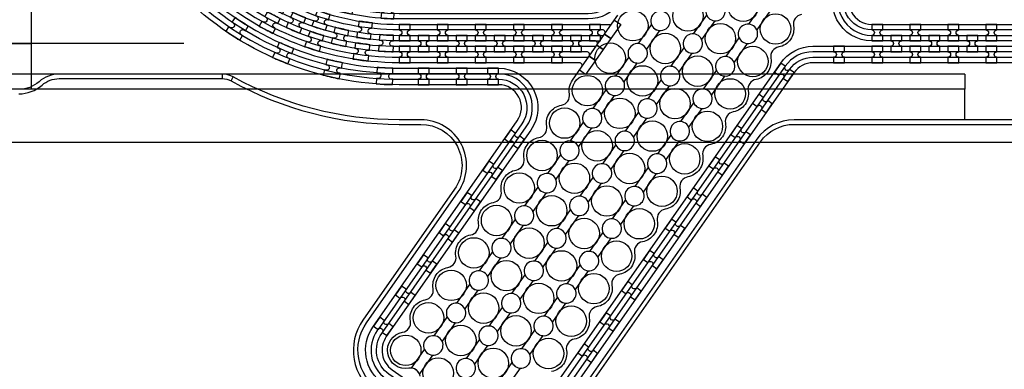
# Model space of a CAD drawing. Extents: x -63500 to 63500, y -63500 to 63500.
# Tile 180 of 256: x -22601 to -16134, y 23513 to 25807. Entities that reach past the tile are written whole.
import ezdxf

# ---------------------------------------------------------------- set-up
doc = ezdxf.new("R2010")
doc.units = 13
doc.header["$MEASUREMENT"] = 0
for name, color, linetype in [('1_Metal', 2, 'Continuous'), ('2_Electrodes', 5, 'Continuous'), ('3_Outline', 4, 'Continuous')]:
    doc.layers.add(name, color=color, linetype=linetype)

# ---------------------------------------------------------------- blocks, each defined once
blk = doc.blocks.new('*U100')
at = {"layer": '1_Metal'}
for points in [[(137.3, 193.7, -1), (140.1, 229.6, 0.000475), (142.9, 229.4), (145.6, 265.3, -0.013499), (66.1, 273.3), (61.5, 237.6, 0.000627), (65.3, 237.1, -1), (60.8, 201.4, -0.000627), (56.9, 201.9), (52.3, 166.2, 0.013498), (137.6, 157.5), (140.3, 193.5, -0.000475)], [(-23, 31.6), (-17.3, 67.2, -0.000725), (-22.1, 68, -1), (-16.2, 103.5, 0.000725), (-11.5, 102.7), (-5.7, 138.2, -0.013497), (-91.8, 154.6), (-99.5, 119.4, 0.000878), (-93.8, 118.2, -1), (-101.4, 83, -0.000877), (-107.2, 84.3), (-114.9, 49.1, 0.013496)], [(-122.5, 13.9), (-130.2, -21.2, 0.001088), (-122.5, -22.9, -1), (-130.1, -58.1, -0.001088), (-137.9, -56.4), (-145.6, -91.6, 0.013495), (-46.1, -110.5), (-40.3, -75, -0.000936), (-47.1, -73.9, -1), (-41.2, -38.3, 0.000936), (-34.6, -39.4), (-28.8, -3.9, -0.013496)], [(38.6, 59.1), (34, 23.4, 0.000987), (40.8, 22.5, -1), (36.4, -13.2, -0.000987), (29.4, -12.4), (24.9, -48.1, 0.013495), (121.7, -57.8), (124.4, -21.9, -0.000835), (118.5, -21.5, -1), (121.3, 14.4, 0.000835), (127, 14), (129.7, 49.9, -0.013497), (38.6, 59.1)], [(16.3, -192.1, -1), (11.9, -227.9, -0.001268), (1.9, -226.6), (-2.6, -262.3, 0.013494), (105.8, -273.3), (108.5, -237.4, -0.001116), (99.6, -236.7, -1), (102.5, -200.8, 0.001116), (111.1, -201.5), (113.8, -165.6, -0.013495), (11.1, -155.2), (6.5, -190.9, 0.001268)]]:
    blk.add_lwpolyline(points, format="xyb", close=True, dxfattribs=at)
blk = doc.blocks.new('*U102')
at = {"layer": '1_Metal', "color": 0, "linetype": 'ByBlock', "lineweight": -2, "transparency": 16777216}
for p, rotation in [((-415.8, 1200.9), 80.00000000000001), ((-537.3, 919.2), 70.00000000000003), ((-705.7, 662.9), 59.99999999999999), ((-916.2, 439.7), 50), ((-1162.2, 256.5), 40), ((-1436.2, 118.7), 30.00000000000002), ((-1730.1, 30.7), 19.99999999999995), ((-2034.7, -5), 9.999999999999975)]:
    blk.add_blockref('*U100', p, dxfattribs=dict(at, rotation=rotation))
blk.add_blockref('*U100', (-2340.9, 12.7), dxfattribs=at)

msp = doc.modelspace()

# ---------------------------------------------------------------- linework, layer by layer
for p, q in [((-22522.9, 25350), (-22522.9, 25950)), ((-21522.9, 25650), (-24522.9, 25650)), ((-24522.9, 25650), (-22522.9, 25650)), ((-16394.3, 25450), (-24415.8, 25450)), ((-16394.3, 25450), (-16394.3, 25350)), ((-16394.3, 25350), (-23944.8, 25350)), ((-16394.3, 25150), (-16394.3, 25350)), ((0, 25000), (-34000, 25000))]:
    msp.add_line(p, q)
for radius in [50000, 47500, 45000]:
    msp.add_circle((0, 0), radius)
at = {"layer": '1_Metal'}
for points in [[(-50000, 0, -1), (50000, 0), (51000, 0, 1), (-51000, 0)], [(10487.8, 29740), (10085.9, 29740), (-20108.6, 29740, 0.414214), (-21948.6, 27900), (-21948.6, 27400, 0.414214), (-20108.6, 25560), (-18875.7, 25560, 0.244698), (-18860.9, 25567.7), (-18819.6, 25538.8), (-18884.1, 25446.5), (-18925.1, 25475.2), (-18910.7, 25495.7, 0.606815), (-18925.5, 25524), (-20108.7, 25524, -0.414214), (-21984.7, 27400), (-21984.7, 27900, -0.414214), (-20108.7, 29776), (10085.9, 29776), (10487.8, 29776)], [(10487.8, 29668), (10085.9, 29668), (-20108.6, 29668, 0.414214), (-21876.6, 27900), (-21876.6, 27400, 0.414214), (-20108.6, 25632), (-18824.5, 25632, 0.244698), (-18809.8, 25639.7), (-18768.9, 25611.1), (-18819.6, 25538.8), (-18860.9, 25567.7, 0.606815), (-18875.7, 25596), (-20108.6, 25596, -0.414214), (-21912.6, 27400), (-21912.6, 27900, -0.414214), (-20108.6, 29704), (10085.9, 29704), (10487.8, 29704)], [(10487.8, 29596), (10085.9, 29596), (-20108.6, 29596, 0.414214), (-21804.6, 27900), (-21804.6, 27400, 0.414214), (-20108.6, 25704), (-18774.3, 25704, 0.244698), (-18759.5, 25711.7), (-18718.6, 25683), (-18768.9, 25611.1), (-18809.8, 25639.7, 0.606815), (-18824.5, 25668), (-20108.6, 25668, -0.414214), (-21840.6, 27400), (-21840.6, 27900, -0.414214), (-20108.6, 29632), (10085.9, 29632), (10487.8, 29632)], [(10487.8, 29524), (10085.9, 29524), (10085.9, 29524), (-20108.7, 29524, 0.414214), (-21732.7, 27900), (-21732.7, 27400, 0.414214), (-20108.7, 25776), (-18723.8, 25776, 0.244698), (-18709.1, 25783.7), (-18694.7, 25804.2), (-18653.8, 25775.5), (-18718.6, 25683), (-18759.5, 25711.7, 0.606815), (-18774.3, 25740), (-20108.6, 25740, -0.414214), (-21768.6, 27400), (-21768.6, 27900, -0.414214), (-20108.6, 29560), (10085.9, 29560), (10487.8, 29560)], [(-20108.7, 25668), (-20036.7, 25668), (-20036.7, 25704, -0.414214), (-20054.7, 25722), (-20054.7, 25722, -0.414214), (-20036.7, 25740), (-20036.7, 25776), (-20108.7, 25776), (-20108.7, 25740, -0.414214), (-20090.7, 25722), (-20090.7, 25722, -0.414214), (-20108.7, 25704), (-20108.7, 25668)], [(-19858.7, 25668), (-19786.7, 25668), (-19786.7, 25704, -0.414214), (-19804.7, 25722), (-19804.7, 25722, -0.414214), (-19786.7, 25740), (-19786.7, 25776), (-19858.7, 25776), (-19858.7, 25740, -0.414214), (-19840.7, 25722), (-19840.7, 25722, -0.414214), (-19858.7, 25704), (-19858.7, 25668)], [(-19608.7, 25668), (-19536.7, 25668), (-19536.7, 25704, -0.414214), (-19554.7, 25722), (-19554.7, 25722, -0.414214), (-19536.7, 25740), (-19536.7, 25776), (-19608.7, 25776), (-19608.7, 25740, -0.414214), (-19590.7, 25722), (-19590.7, 25722, -0.414214), (-19608.7, 25704), (-19608.7, 25668)], [(-19358.7, 25668), (-19286.7, 25668), (-19286.7, 25704, -0.414214), (-19304.7, 25722), (-19304.7, 25722, -0.414214), (-19286.7, 25740), (-19286.7, 25776), (-19358.7, 25776), (-19358.7, 25740, -0.414214), (-19340.7, 25722), (-19340.7, 25722, -0.414214), (-19358.7, 25704), (-19358.7, 25668)], [(-19108.7, 25668), (-19036.7, 25668), (-19036.7, 25704, -0.414214), (-19054.7, 25722), (-19054.7, 25722, -0.414214), (-19036.7, 25740), (-19036.7, 25776), (-19108.7, 25776), (-19108.7, 25740, -0.414214), (-19090.7, 25722), (-19090.7, 25722, -0.414214), (-19108.7, 25704), (-19108.7, 25668)], [(-18858.7, 25668), (-18786.7, 25668), (-18786.7, 25704, -0.414214), (-18804.7, 25722), (-18804.7, 25722, -0.414214), (-18786.7, 25740), (-18786.7, 25776), (-18858.7, 25776), (-18858.7, 25740, -0.414214), (-18840.7, 25722), (-18840.7, 25722, -0.414214), (-18858.7, 25704), (-18858.7, 25668)], [(-17005.3, 25668), (-16933.3, 25668), (-16933.3, 25704, -0.414214), (-16951.3, 25722), (-16951.3, 25722, -0.414214), (-16933.3, 25740), (-16933.3, 25776), (-17005.3, 25776), (-17005.3, 25740, -0.414214), (-16987.3, 25722), (-16987.3, 25722, -0.414214), (-17005.3, 25704), (-17005.3, 25668)], [(-16755.3, 25668), (-16683.3, 25668), (-16683.3, 25704, -0.414214), (-16701.3, 25722), (-16701.3, 25722, -0.414214), (-16683.3, 25740), (-16683.3, 25776), (-16755.3, 25776), (-16755.3, 25740, -0.414214), (-16737.3, 25722), (-16737.3, 25722, -0.414214), (-16755.3, 25704), (-16755.3, 25668)], [(-16505.3, 25668), (-16433.3, 25668), (-16433.3, 25704, -0.414214), (-16451.3, 25722), (-16451.3, 25722, -0.414214), (-16433.3, 25740), (-16433.3, 25776), (-16505.3, 25776), (-16505.3, 25740, -0.414214), (-16487.3, 25722), (-16487.3, 25722, -0.414214), (-16505.3, 25704), (-16505.3, 25668)], [(-16255.3, 25668), (-16183.3, 25668), (-16183.3, 25704, -0.414214), (-16201.3, 25722), (-16201.3, 25722, -0.414214), (-16183.3, 25740), (-16183.3, 25776), (-16255.3, 25776), (-16255.3, 25740, -0.414214), (-16237.3, 25722), (-16237.3, 25722, -0.414214), (-16255.3, 25704), (-16255.3, 25668)], [(-19983.7, 25596), (-19911.7, 25596), (-19911.7, 25632, -0.414214), (-19929.7, 25650), (-19929.7, 25650, -0.414214), (-19911.7, 25668), (-19911.7, 25704), (-19983.7, 25704), (-19983.7, 25668, -0.414214), (-19965.7, 25650), (-19965.7, 25650, -0.414214), (-19983.7, 25632), (-19983.7, 25596)], [(-19733.7, 25596), (-19661.7, 25596), (-19661.7, 25632, -0.414214), (-19679.7, 25650), (-19679.7, 25650, -0.414214), (-19661.7, 25668), (-19661.7, 25704), (-19733.7, 25704), (-19733.7, 25668, -0.414214), (-19715.7, 25650), (-19715.7, 25650, -0.414214), (-19733.7, 25632), (-19733.7, 25596)], [(-19483.7, 25596), (-19411.7, 25596), (-19411.7, 25632, -0.414214), (-19429.7, 25650), (-19429.7, 25650, -0.414214), (-19411.7, 25668), (-19411.7, 25704), (-19483.7, 25704), (-19483.7, 25668, -0.414214), (-19465.7, 25650), (-19465.7, 25650, -0.414214), (-19483.7, 25632), (-19483.7, 25596)], [(-19233.7, 25596), (-19161.7, 25596), (-19161.7, 25632, -0.414214), (-19179.7, 25650), (-19179.7, 25650, -0.414214), (-19161.7, 25668), (-19161.7, 25704), (-19233.7, 25704), (-19233.7, 25668, -0.414214), (-19215.7, 25650), (-19215.7, 25650, -0.414214), (-19233.7, 25632), (-19233.7, 25596)], [(-18983.7, 25596), (-18911.7, 25596), (-18911.7, 25632, -0.414214), (-18929.7, 25650), (-18929.7, 25650, -0.414214), (-18911.7, 25668), (-18911.7, 25704), (-18983.7, 25704), (-18983.7, 25668, -0.414214), (-18965.7, 25650), (-18965.7, 25650, -0.414214), (-18983.7, 25632), (-18983.7, 25596)], [(-16880.3, 25596), (-16808.3, 25596), (-16808.3, 25632, -0.414214), (-16826.3, 25650), (-16826.3, 25650, -0.414214), (-16808.3, 25668), (-16808.3, 25704), (-16880.3, 25704), (-16880.3, 25668, -0.414214), (-16862.3, 25650), (-16862.3, 25650, -0.414214), (-16880.3, 25632), (-16880.3, 25596)], [(-16630.3, 25596), (-16558.3, 25596), (-16558.3, 25632, -0.414214), (-16576.3, 25650), (-16576.3, 25650, -0.414214), (-16558.3, 25668), (-16558.3, 25704), (-16630.3, 25704), (-16630.3, 25668, -0.414214), (-16612.3, 25650), (-16612.3, 25650, -0.414214), (-16630.3, 25632), (-16630.3, 25596)], [(-16380.3, 25596), (-16308.3, 25596), (-16308.3, 25632, -0.414214), (-16326.3, 25650), (-16326.3, 25650, -0.414214), (-16308.3, 25668), (-16308.3, 25704), (-16380.3, 25704), (-16380.3, 25668, -0.414214), (-16362.3, 25650), (-16362.3, 25650, -0.414214), (-16380.3, 25632), (-16380.3, 25596)], [(-20108.7, 25632), (-20108.7, 25596, -0.414214), (-20090.7, 25578), (-20090.7, 25578, -0.414214), (-20108.7, 25560), (-20108.7, 25524), (-20036.7, 25524), (-20036.7, 25560, -0.414214), (-20054.7, 25578), (-20054.7, 25578, -0.414214), (-20036.7, 25596), (-20036.7, 25632)], [(-19858.7, 25632), (-19858.7, 25596, -0.414214), (-19840.7, 25578), (-19840.7, 25578, -0.414214), (-19858.7, 25560), (-19858.7, 25524), (-19786.7, 25524), (-19786.7, 25560, -0.414214), (-19804.7, 25578), (-19804.7, 25578, -0.414214), (-19786.7, 25596), (-19786.7, 25632)], [(-19608.7, 25632), (-19608.7, 25596, -0.414214), (-19590.7, 25578), (-19590.7, 25578, -0.414214), (-19608.7, 25560), (-19608.7, 25524), (-19536.7, 25524), (-19536.7, 25560, -0.414214), (-19554.7, 25578), (-19554.7, 25578, -0.414214), (-19536.7, 25596), (-19536.7, 25632)], [(-19358.7, 25632), (-19358.7, 25596, -0.414214), (-19340.7, 25578), (-19340.7, 25578, -0.414214), (-19358.7, 25560), (-19358.7, 25524), (-19286.7, 25524), (-19286.7, 25560, -0.414214), (-19304.7, 25578), (-19304.7, 25578, -0.414214), (-19286.7, 25596), (-19286.7, 25632)], [(-19108.7, 25632), (-19108.7, 25596, -0.414214), (-19090.7, 25578), (-19090.7, 25578, -0.414214), (-19108.7, 25560), (-19108.7, 25524), (-19036.7, 25524), (-19036.7, 25560, -0.414214), (-19054.7, 25578), (-19054.7, 25578, -0.414214), (-19036.7, 25596), (-19036.7, 25632)], [(-17183.3, 25632), (-17255.3, 25632), (-17255.3, 25596, -0.414214), (-17237.3, 25578), (-17237.3, 25578, -0.414214), (-17255.3, 25560), (-17255.3, 25524), (-17183.3, 25524), (-17183.3, 25560, -0.414214), (-17201.3, 25578), (-17201.3, 25578, -0.414214), (-17183.3, 25596)], [(-17005.3, 25632), (-17005.3, 25596, -0.414214), (-16987.3, 25578), (-16987.3, 25578, -0.414214), (-17005.3, 25560), (-17005.3, 25524), (-16933.3, 25524), (-16933.3, 25560, -0.414214), (-16951.3, 25578), (-16951.3, 25578, -0.414214), (-16933.3, 25596), (-16933.3, 25632)], [(-16755.3, 25632), (-16755.3, 25596, -0.414214), (-16737.3, 25578), (-16737.3, 25578, -0.414214), (-16755.3, 25560), (-16755.3, 25524), (-16683.3, 25524), (-16683.3, 25560, -0.414214), (-16701.3, 25578), (-16701.3, 25578, -0.414214), (-16683.3, 25596), (-16683.3, 25632)], [(-16505.3, 25632), (-16505.3, 25596, -0.414214), (-16487.3, 25578), (-16487.3, 25578, -0.414214), (-16505.3, 25560), (-16505.3, 25524), (-16433.3, 25524), (-16433.3, 25560, -0.414214), (-16451.3, 25578), (-16451.3, 25578, -0.414214), (-16433.3, 25596), (-16433.3, 25632)], [(-16255.3, 25632), (-16255.3, 25596, -0.414214), (-16237.3, 25578), (-16237.3, 25578, -0.414214), (-16255.3, 25560), (-16255.3, 25524), (-16183.3, 25524), (-16183.3, 25560, -0.414214), (-16201.3, 25578), (-16201.3, 25578, -0.414214), (-16183.3, 25596), (-16183.3, 25632)], [(-19911.8, 25488), (-19983.8, 25488), (-19983.8, 25452, -0.414214), (-19965.8, 25434), (-19965.8, 25434, -0.414214), (-19983.8, 25416), (-19983.8, 25380), (-19911.8, 25380), (-19911.8, 25416, -0.414214), (-19929.8, 25434), (-19929.8, 25434, -0.414214), (-19911.8, 25452)], [(-19661.8, 25488), (-19733.8, 25488), (-19733.8, 25452, -0.414214), (-19715.8, 25434), (-19715.8, 25434, -0.414214), (-19733.8, 25416), (-19733.8, 25380), (-19661.8, 25380), (-19661.8, 25416, -0.414214), (-19679.8, 25434), (-19679.8, 25434, -0.414214), (-19661.8, 25452)], [(-19455.7, 25488), (-19527.7, 25488), (-19527.7, 25452, -0.414214), (-19509.7, 25434), (-19509.7, 25434, -0.414214), (-19527.7, 25416), (-19527.7, 25380), (-19455.7, 25380), (-19455.7, 25416, -0.414214), (-19473.7, 25434), (-19473.7, 25434, -0.414214), (-19455.7, 25452)], [(-17603.2, 25522), (-17644.5, 25463), (-17615, 25442.4, -0.414214), (-17589.9, 25446.8), (-17589.9, 25446.8, -0.414214), (-17585.5, 25421.7), (-17556, 25401.1), (-17514.7, 25460.1), (-17544.2, 25480.7, -0.414214), (-17569.3, 25476.3), (-17569.3, 25476.3, -0.414214), (-17573.7, 25501.4)], [(-17746.6, 25317.2), (-17787.9, 25258.2), (-17758.4, 25237.6, -0.414214), (-17733.3, 25242), (-17733.3, 25242, -0.414214), (-17728.9, 25216.9), (-17699.4, 25196.3), (-17658.1, 25255.3), (-17687.6, 25275.9, -0.414214), (-17712.7, 25271.5), (-17712.7, 25271.5, -0.414214), (-17717.1, 25296.6)], [(-17890, 25112.4), (-17931.3, 25053.5), (-17901.8, 25032.8, -0.414214), (-17876.7, 25037.2), (-17876.7, 25037.2, -0.414214), (-17872.3, 25012.2), (-17842.8, 24991.5), (-17801.5, 25050.5), (-17831, 25071.1, -0.414214), (-17856.1, 25066.7), (-17856.1, 25066.7, -0.414214), (-17860.5, 25091.8)], [(-19375.4, 25083.2), (-19416.7, 25024.2), (-19387.2, 25003.6, -0.414214), (-19362.1, 25008), (-19362.1, 25008, -0.414214), (-19357.7, 24982.9), (-19328.2, 24962.3), (-19286.9, 25021.3), (-19316.4, 25041.9, -0.414214), (-19341.5, 25037.5), (-19341.5, 25037.5, -0.414214), (-19345.9, 25062.6)], [(-18033.4, 24907.6), (-18074.7, 24848.7), (-18045.2, 24828, -0.414214), (-18020.1, 24832.4), (-18020.1, 24832.4, -0.414214), (-18015.7, 24807.4), (-17986.2, 24786.7), (-17944.9, 24845.7), (-17974.4, 24866.4, -0.414214), (-17999.5, 24861.9), (-17999.5, 24861.9, -0.414214), (-18003.9, 24887)], [(-19518.8, 24878.4), (-19560.1, 24819.4), (-19530.6, 24798.8, -0.414214), (-19505.5, 24803.2), (-19505.5, 24803.2, -0.414214), (-19501.1, 24778.1), (-19471.6, 24757.5), (-19430.3, 24816.5), (-19459.8, 24837.1, -0.414214), (-19484.9, 24832.7), (-19484.9, 24832.7, -0.414214), (-19489.3, 24857.8)], [(-18176.8, 24702.9), (-18218.1, 24643.9), (-18188.6, 24623.2, -0.414214), (-18163.5, 24627.7), (-18163.5, 24627.7, -0.414214), (-18159.1, 24602.6), (-18129.6, 24581.9), (-18088.3, 24640.9), (-18117.8, 24661.6, -0.414214), (-18142.9, 24657.1), (-18142.9, 24657.1, -0.414214), (-18147.3, 24682.2)], [(-19662.2, 24673.6), (-19703.5, 24614.7), (-19674, 24594, -0.414214), (-19648.9, 24598.4), (-19648.9, 24598.4, -0.414214), (-19644.5, 24573.4), (-19615, 24552.7), (-19573.7, 24611.7), (-19603.2, 24632.3, -0.414214), (-19628.3, 24627.9), (-19628.3, 24627.9, -0.414214), (-19632.7, 24653)], [(-19805.6, 24468.8), (-19846.9, 24409.9), (-19817.4, 24389.2, -0.414214), (-19792.3, 24393.6), (-19792.3, 24393.6, -0.414214), (-19787.9, 24368.6), (-19758.4, 24347.9), (-19717.1, 24406.9), (-19746.6, 24427.5, -0.414214), (-19771.6, 24423.1), (-19771.6, 24423.1, -0.414214), (-19776.1, 24448.2)], [(-18320.2, 24498.1), (-18361.5, 24439.1), (-18332, 24418.4, -0.414214), (-18306.9, 24422.9), (-18306.9, 24422.9, -0.414214), (-18302.5, 24397.8), (-18273, 24377.1), (-18231.7, 24436.1), (-18261.2, 24456.8, -0.414214), (-18286.2, 24452.4), (-18286.2, 24452.4, -0.414214), (-18290.7, 24477.4)], [(-19948.9, 24264.1), (-19990.2, 24205.1), (-19960.8, 24184.4, -0.414214), (-19935.7, 24188.8), (-19935.7, 24188.8, -0.414214), (-19931.3, 24163.8), (-19901.8, 24143.1), (-19860.5, 24202.1), (-19890, 24222.8, -0.414214), (-19915, 24218.3), (-19915, 24218.3, -0.414214), (-19919.5, 24243.4)], [(-18463.6, 24293.3), (-18504.8, 24234.3), (-18475.4, 24213.7, -0.414214), (-18450.3, 24218.1), (-18450.3, 24218.1, -0.414214), (-18445.9, 24193), (-18416.4, 24172.4), (-18375.1, 24231.3), (-18404.6, 24252, -0.414214), (-18429.6, 24247.6), (-18429.6, 24247.6, -0.414214), (-18434.1, 24272.6)], [(-20092.3, 24059.3), (-20133.6, 24000.3), (-20104.2, 23979.6, -0.414214), (-20079.1, 23984.1), (-20079.1, 23984.1, -0.414214), (-20074.7, 23959), (-20045.2, 23938.3), (-20003.9, 23997.3), (-20033.4, 24018, -0.414214), (-20058.4, 24013.5), (-20058.4, 24013.5, -0.414214), (-20062.9, 24038.6)], [(-18606.9, 24088.5), (-18648.2, 24029.5), (-18618.8, 24008.9, -0.414214), (-18593.7, 24013.3), (-18593.7, 24013.3, -0.414214), (-18589.3, 23988.2), (-18559.8, 23967.6), (-18518.5, 24026.5), (-18548, 24047.2, -0.414214), (-18573, 24042.8), (-18573, 24042.8, -0.414214), (-18577.5, 24067.8)], [(-18750.3, 23883.7), (-18791.6, 23824.7), (-18762.1, 23804.1, -0.414214), (-18737.1, 23808.5), (-18737.1, 23808.5, -0.414214), (-18732.7, 23783.4), (-18703.2, 23762.8), (-18661.9, 23821.8), (-18691.4, 23842.4, -0.414214), (-18716.4, 23838), (-18716.4, 23838, -0.414214), (-18720.9, 23863.1)], [(-20235.7, 23854.5), (-20277, 23795.5), (-20247.5, 23774.8, -0.414214), (-20222.5, 23779.3), (-20222.5, 23779.3, -0.414214), (-20218.1, 23754.2), (-20188.6, 23733.6), (-20147.3, 23792.5), (-20176.8, 23813.2, -0.414214), (-20201.8, 23808.8), (-20201.8, 23808.8, -0.414214), (-20206.2, 23833.8)], [(-18893.7, 23678.9), (-18935, 23619.9), (-18905.5, 23599.3, -0.414214), (-18880.5, 23603.7), (-18880.5, 23603.7, -0.414214), (-18876.1, 23578.6), (-18846.6, 23558), (-18805.3, 23617), (-18834.8, 23637.6, -0.414214), (-18859.8, 23633.2), (-18859.8, 23633.2, -0.414214), (-18864.2, 23658.3)]]:
    msp.add_lwpolyline(points, format="xyb", close=True, dxfattribs=at)
for points in [[(-10753.2, 25524), (-17391.8, 25524, 0.244698), (-17514.7, 25460.1), (-19210.2, 23038.6, -0.414214), (-19577.9, 22973.8), (-20216.8, 23421.2, -0.414214), (-20281.7, 23788.9), (-19332.8, 25144, 0.606815), (-19455.7, 25380), (-19840.7, 25380), (-20108.7, 25380, -0.414214), (-22128.7, 27400), (-22128.7, 27900, -0.414214), (-20108.7, 29920), (10085.9, 29920)], [(10085.9, 29884), (-20108.6, 29884, 0.414214), (-22092.6, 27900), (-22092.6, 27400, 0.414214), (-20108.6, 25416), (-19455.7, 25416, -0.606815), (-19303.3, 25123.3), (-20247.5, 23774.8), (-20252.2, 23768.2, 0.414214), (-20196.2, 23450.7), (-19557.3, 23003.3, 0.414214), (-19239.7, 23059.3), (-17544.2, 25480.7, -0.244698), (-17391.8, 25560), (-17255.3, 25560), (-10803.6, 25560, 0.606815)], [(-10803.6, 25596), (-17255.3, 25596), (-17391.8, 25596, 0.244698), (-17573.7, 25501.4), (-19269.2, 23079.9, -0.414214), (-19536.6, 23032.8), (-20175.6, 23480.2, -0.414214), (-20222.7, 23747.6), (-20218.1, 23754.2), (-19273.8, 25102.7, 0.606815), (-19455.7, 25452), (-20108.6, 25452, -0.414214), (-22056.6, 27400), (-22056.6, 27900, -0.414214), (-20108.6, 29848), (10085.9, 29848)], [(10085.9, 29812), (-20108.7, 29812, 0.414214), (-22020.7, 27900), (-22020.7, 27400, 0.414214), (-20108.7, 25488), (-19840.7, 25488), (-19455.7, 25488, -0.606815), (-19244.3, 25082), (-20193.2, 23726.9, 0.414214), (-20154.9, 23509.7), (-19516, 23062.3, 0.414214), (-19298.7, 23100.6), (-17603.2, 25522, -0.244698), (-17391.8, 25632), (-17005.3, 25632), (-10853.9, 25632, 0.606815)], [(-10853.9, 25668), (-17005.3, 25668), (-17005.3, 25668, -0.606815), (-17216.7, 26074), (-16167, 27573.1, 0.414214), (-16205.3, 27790.4), (-16844.2, 28237.8, 0.414214), (-17061.5, 28199.5), (-18656.2, 25922, -0.244698), (-18867.5, 25812), (-19840.7, 25812), (-20108.7, 25812, -0.414214), (-21696.7, 27400), (-21696.7, 27900, -0.414214), (-20108.7, 29488), (10085.9, 29488)], [(10085.9, 29452), (-20108.6, 29452, 0.414214), (-21660.6, 27900), (-21660.6, 27400, 0.414214), (-20108.6, 25848), (-18867.5, 25848, 0.244698), (-18685.7, 25942.7), (-17091, 28220.1, -0.414214), (-16823.6, 28267.3), (-16184.6, 27819.9, -0.414214), (-16137.5, 27552.5), (-17187.2, 26053.4, 0.606815), (-17005.3, 25704), (-10905, 25704, 0.606815)], [(-10905, 25740), (-17005.3, 25740, -0.606815), (-17157.7, 26032.7), (-16108, 27531.8, 0.414214), (-16164, 27849.4), (-16802.9, 28296.8, 0.414214), (-17120.5, 28240.8), (-18715.1, 25963.3, -0.244698), (-18867.5, 25884), (-20108.6, 25884, -0.414214), (-21624.6, 27400), (-21624.6, 27900, -0.414214), (-20108.6, 29416), (10085.9, 29415.9)], [(10085.9, 29380), (-20108.7, 29380, 0.414214), (-21588.7, 27900), (-21588.7, 27400, 0.414214), (-20108.7, 25920), (-19840.7, 25920), (-18867.5, 25920, 0.244698), (-18744.6, 25984), (-17150, 28261.4, -0.414214), (-16782.3, 28326.3), (-16143.3, 27878.9, -0.414214), (-16078.5, 27511.2), (-17128.2, 26012.1, 0.606815), (-17005.3, 25776), (-10954.8, 25776, 0.606815)], [(-17973.1, 25889.9, 1.734808), (-18036.4, 25799.4), (-18122.2, 25676.9, 1.734808), (-18185.6, 25586.4), (-18271.3, 25464, 1.734808), (-18334.7, 25373.4), (-18420.4, 25251, 1.734808), (-18483.8, 25160.5), (-18569.6, 25038, 1.734808), (-18633, 24947.5), (-18718.7, 24825, 1.734808), (-18782.1, 24734.5), (-18867.8, 24612, 1.734808), (-18931.2, 24521.5), (-19017, 24399.1, 1.734808), (-19080.3, 24308.5), (-19166.1, 24186.1, 1.734808), (-19229.5, 24095.6), (-19315.2, 23973.1, 1.734808), (-19378.6, 23882.6), (-19464.4, 23760.1, 1.734808), (-19527.7, 23669.6), (-19613.5, 23547.1, 1.734808), (-19676.9, 23456.6)], [(-19729.3, 23493.3, 1.734808), (-19665.9, 23583.8), (-19580.2, 23706.3, 1.734808), (-19516.8, 23796.8), (-19431, 23919.3, 1.734808), (-19367.7, 24009.8), (-19281.9, 24132.3, 1.734808), (-19218.5, 24222.8), (-19132.8, 24345.2, 1.734808), (-19069.4, 24435.8), (-18983.6, 24558.2, 1.734808), (-18920.3, 24648.7), (-18834.5, 24771.2, 1.734808), (-18771.1, 24861.7), (-18685.4, 24984.2, 1.734808), (-18622, 25074.7), (-18536.3, 25197.2, 1.734808), (-18472.9, 25287.7), (-18387.1, 25410.1, 1.734808), (-18323.7, 25500.7), (-18238, 25623.1, 1.734808), (-18174.6, 25713.6), (-18088.9, 25836.1, 1.734808), (-18025.5, 25926.6)], [(-19452.9, 23434.7), (-19367.2, 23557.2, 1.734808), (-19303.8, 23647.7), (-19218.1, 23770.2, 1.734808), (-19154.7, 23860.7), (-19068.9, 23983.1, 1.734808), (-19005.5, 24073.7), (-18919.8, 24196.1, 1.734808), (-18856.4, 24286.6), (-18770.7, 24409.1, 1.734808), (-18707.3, 24499.6), (-18621.5, 24622.1, 1.734808), (-18558.2, 24712.6), (-18472.4, 24835.1, 1.734808), (-18409, 24925.6), (-18323.3, 25048, 1.734808), (-18259.9, 25138.6), (-18174.1, 25261, 1.734808), (-18110.8, 25351.5), (-18025, 25474, 1.734808), (-17961.6, 25564.5), (-17875.9, 25687, 1.734808), (-17812.5, 25777.5), (-17726.8, 25900, 1.734808)], [(-18335.2, 25826.1, 1.734808), (-18398.5, 25735.5), (-18484.3, 25613.1, 1.734808), (-18547.7, 25522.6), (-18633.4, 25400.1, 1.734808), (-18696.8, 25309.6), (-18782.6, 25187.1, 1.734808), (-18845.9, 25096.6), (-18931.7, 24974.1, 1.734808), (-18995.1, 24883.6), (-19080.8, 24761.2, 1.734808), (-19144.2, 24670.6), (-19229.9, 24548.2, 1.734808), (-19293.3, 24457.7), (-19379.1, 24335.2, 1.734808), (-19442.5, 24244.7), (-19528.2, 24122.2, 1.734808), (-19591.6, 24031.7), (-19677.3, 23909.2, 1.734808), (-19740.7, 23818.7), (-19826.5, 23696.3, 1.734808), (-19889.8, 23605.8), (-19975.6, 23483.3, 0.339838), (-20044.6, 23519.3, -1), (-20086.3, 23755.6, 0.414214), (-20034.5, 23829.6, -0.414214), (-19937.1, 23968.6, 0.414214), (-19885.3, 24042.6, -0.414214), (-19788, 24181.6, 0.414214), (-19736.2, 24255.5, -0.414214), (-19638.9, 24394.6, 0.414214), (-19587.1, 24468.5, -0.414214), (-19489.7, 24607.5, 0.414214), (-19438, 24681.5, -0.414214), (-19340.6, 24820.5, 0.414214), (-19288.8, 24894.5, -0.414214), (-19191.5, 25033.5, 0.414214), (-19139.7, 25107.5, -0.414214), (-19042.4, 25246.5, 0.414214), (-18990.6, 25320.4, -0.198912), (-18970.7, 25410.1), (-18910.7, 25495.7), (-18709.1, 25783.7), (-18672.4, 25836.1, -0.198912)], [(-19970.6, 23467.5, 0.339838), (-20028, 23520), (-19942.3, 23642.5, 1.734808), (-19878.9, 23733), (-19793.1, 23855.4, 1.734808), (-19729.8, 23946), (-19644, 24068.4, 1.734808), (-19580.6, 24158.9), (-19494.9, 24281.4, 1.734808), (-19431.5, 24371.9), (-19345.8, 24494.4, 1.734808), (-19282.4, 24584.9), (-19196.6, 24707.4, 1.734808), (-19133.2, 24797.9), (-19047.5, 24920.3, 1.734808), (-18984.1, 25010.9), (-18898.4, 25133.3, 1.734808), (-18835, 25223.8), (-18749.2, 25346.3, 1.734808), (-18685.9, 25436.8), (-18600.1, 25559.3, 1.734808), (-18536.7, 25649.8), (-18451, 25772.3, 1.734808), (-18387.6, 25862.8)], [(-17674.3, 25863.2), (-17760.1, 25740.8, 1.734808), (-17823.5, 25650.3), (-17909.2, 25527.8, 1.734808), (-17972.6, 25437.3), (-18058.3, 25314.8, 1.734808), (-18121.7, 25224.3), (-18207.5, 25101.8, 1.734808), (-18270.8, 25011.3), (-18356.6, 24888.9, 1.734808), (-18420, 24798.3), (-18505.7, 24675.9, 1.734808), (-18569.1, 24585.4), (-18654.9, 24462.9, 1.734808), (-18718.2, 24372.4), (-18804, 24249.9, 1.734808), (-18867.4, 24159.4), (-18953.1, 24036.9, 1.734808), (-19016.5, 23946.4), (-19102.2, 23824, 1.734808), (-19165.6, 23733.5), (-19251.4, 23611, 1.734808), (-19314.8, 23520.5), (-19400.5, 23398, 1.734808)], [(-17467, 25840.6, 0.414214), (-17518.8, 25766.6, -0.414214), (-17616.1, 25627.6, 0.414214), (-17667.9, 25553.7, -0.414214), (-17765.2, 25414.6, 0.414214), (-17817, 25340.7, -0.414214), (-17914.3, 25201.7, 0.414214), (-17966.1, 25127.7, -0.414214), (-18063.5, 24988.7, 0.414214), (-18115.3, 24914.7, -0.414214), (-18212.6, 24775.7, 0.414214), (-18264.4, 24701.7, -0.414214), (-18361.7, 24562.7, 0.414214), (-18413.5, 24488.8, -0.414214), (-18510.9, 24349.7, 0.414214), (-18562.7, 24275.8, -0.414214), (-18660, 24136.8, 0.414214), (-18711.8, 24062.8, -0.414214), (-18809.1, 23923.8, 0.414214), (-18860.9, 23849.8, -0.414214), (-18958.3, 23710.8, 0.414214), (-19010, 23636.8, -0.414214), (-19107.4, 23497.8, 0.414214)]]:
    msp.add_lwpolyline(points, format="xyb", dxfattribs=at)
for points in [[(-17237.3, 25578), (-17237.3, 25578)], [(-17569.3, 25476.3), (-17569.3, 25476.3)], [(-19341.5, 25037.5), (-19341.5, 25037.5)], [(-20222.5, 23779.3), (-20222.5, 23779.3)]]:
    msp.add_lwpolyline(points, close=True, dxfattribs=at)
at = {"layer": '2_Electrodes'}
msp.add_lwpolyline([(47500, 0, 1), (-47500, 0), (-51000, 0, -1), (51000, 0)], format="xyb", close=True, dxfattribs=at)
for points in [[(-22605.8, 25320, 0.182676), (-22453.6, 25377.5, -0.182676), (-22341.2, 25420), (-21270.6, 25420, -0.127017), (-21212.5, 25405), (-21198, 25431.3, 0.127017), (-21270.6, 25450), (-22341.2, 25450, 0.182676), (-22473.5, 25400, -0.182676), (-22605.8, 25350)], [(-10874.9, 25150), (-17514.6, 25150, 0.244698), (-17760.3, 25022.1), (-19169.3, 23009.9, -0.414214), (-19606.6, 22932.8), (-20245.5, 23380.2, -0.414214), (-20322.6, 23817.5), (-19720.2, 24678, 0.606815), (-19965.9, 25150), (-20108.7, 25150, -0.127017), (-21198, 25431.3, 0.127017), (-21270.6, 25450), (-21270.6, 25420, -0.127017), (-21212.5, 25405, 0.127017), (-20108.7, 25120), (-19965.9, 25120, -0.606815), (-19744.7, 24695.2), (-20347.2, 23834.7, 0.414214), (-20262.7, 23355.7), (-19623.8, 22908.3, 0.414214), (-19144.7, 22992.7), (-17735.8, 25004.9, -0.244698), (-17514.6, 25120), (-10874.9, 25120, -0.244698)]]:
    msp.add_lwpolyline(points, format="xyb", dxfattribs=at)
for centre in [(-17849.9, 25894.9), (-18212, 25831.1), (-18574.1, 25767.2), (-17636.9, 25745.8), (-17999, 25682), (-18361.1, 25618.1), (-18723.3, 25554.3), (-17786.1, 25532.8), (-18148.2, 25469), (-18510.3, 25405.1), (-18872.4, 25341.3), (-17935.2, 25319.8), (-18297.3, 25256), (-18659.4, 25192.1), (-19021.5, 25128.3), (-18084.3, 25106.9), (-18446.4, 25043), (-18808.5, 24979.2), (-19170.6, 24915.3), (-18233.4, 24893.9), (-18595.6, 24830), (-18957.7, 24766.2), (-19319.8, 24702.3), (-18382.6, 24680.9), (-18744.7, 24617.1), (-19106.8, 24553.2), (-19468.9, 24489.4), (-18531.7, 24467.9), (-18893.8, 24404.1), (-19255.9, 24340.2), (-19618, 24276.4), (-18680.8, 24254.9), (-19042.9, 24191.1), (-19405.1, 24127.2), (-19767.2, 24063.4), (-18830, 24042), (-19192.1, 23978.1), (-19554.2, 23914.3), (-19916.3, 23850.4), (-18979.1, 23829), (-19341.2, 23765.1), (-19703.3, 23701.3), (-20065.4, 23637.4), (-19128.2, 23616), (-19490.3, 23552.2), (-19852.4, 23488.3)]:
    msp.add_circle(centre, 100, dxfattribs=at)
at = {"layer": '3_Outline'}
msp.add_lwpolyline([(47500, 0, 1), (-47500, 0), (-51000, 0, -1), (51000, 0)], format="xyb", close=True, dxfattribs=at)
for points in [[(-22605.8, 25320, 0.182676), (-22453.6, 25377.5, -0.182676), (-22341.2, 25420), (-21270.6, 25420, -0.127017), (-21212.5, 25405), (-21198, 25431.3, 0.127017), (-21270.6, 25450), (-22341.2, 25450, 0.182676), (-22473.5, 25400, -0.182676), (-22605.8, 25350)], [(-10874.9, 25150), (-17514.6, 25150, 0.244698), (-17760.3, 25022.1), (-19169.3, 23009.9, -0.414214), (-19606.6, 22932.8), (-20245.5, 23380.2, -0.414214), (-20322.6, 23817.5), (-19720.2, 24678, 0.606815), (-19965.9, 25150), (-20108.7, 25150, -0.127017), (-21198, 25431.3, 0.127017), (-21270.6, 25450), (-21270.6, 25420, -0.127017), (-21212.5, 25405, 0.127017), (-20108.7, 25120), (-19965.9, 25120, -0.606815), (-19744.7, 24695.2), (-20347.2, 23834.7, 0.414214), (-20262.7, 23355.7), (-19623.8, 22908.3, 0.414214), (-19144.7, 22992.7), (-17735.8, 25004.9, -0.244698), (-17514.6, 25120), (-10874.9, 25120, -0.244698)]]:
    msp.add_lwpolyline(points, format="xyb", dxfattribs=at)

# ---------------------------------------------------------------- block references
at = {"layer": '1_Metal', "rotation": 283}
msp.add_blockref('*U102', (-21348.4, 24972.6), dxfattribs=at)

doc.saveas('drawing.dxf')
